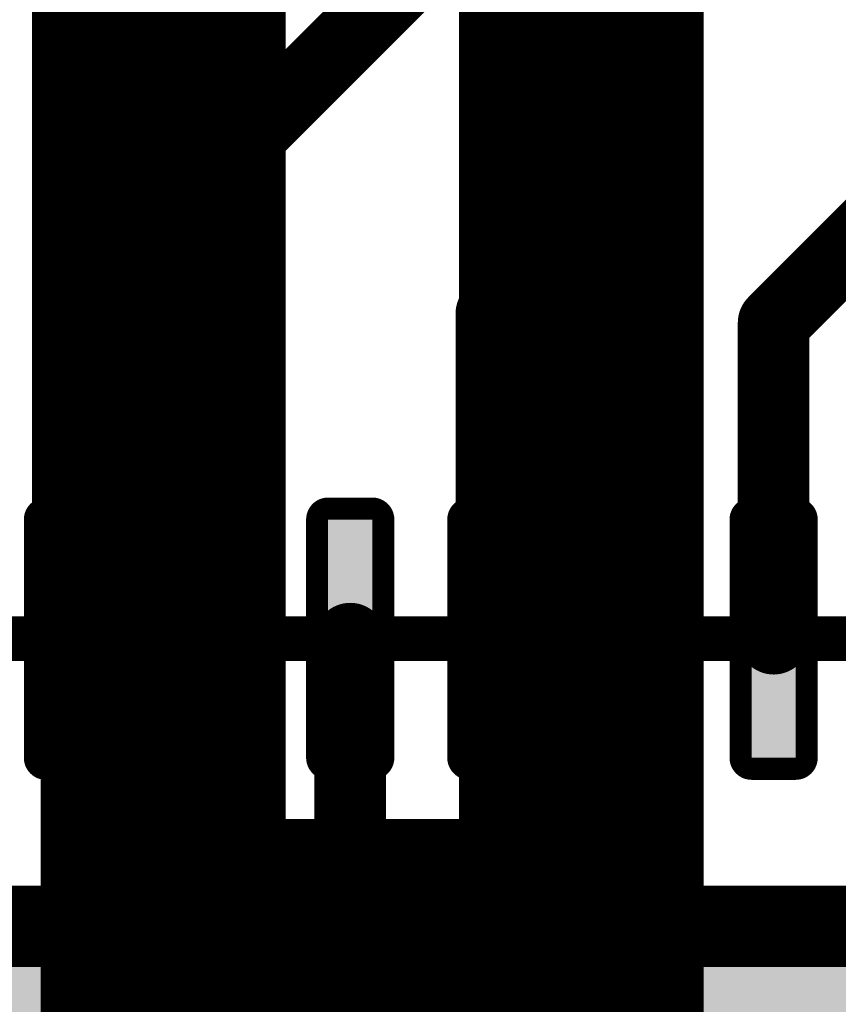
# Model space of a CAD drawing. Extents: x -13 to 79, y -40 to 78.
# Tile 73 of 96: x 32.05 to 34.37, y 34.35 to 37.14. Entities that reach past the tile are written whole.
import ezdxf

# ---------------------------------------------------------------- set-up
doc = ezdxf.new("R2010")
doc.units = 0
for name, color, linetype in [('16', 175, 'CONTINUOUS'), ('21', 253, 'CONTINUOUS'), ('22', 140, 'CONTINUOUS')]:
    doc.layers.add(name, color=color, linetype=linetype)

# ---------------------------------------------------------------- blocks, each defined once
blk = doc.blocks.new('RECT128000X40000R50')
at = {"const_width": 0.0625}
blk.add_lwpolyline([(0.3688, -0.0625), (0.3688, 0.0625, 0.4142), (0.3375, 0.0938), (-0.3375, 0.0938, 0.4142), (-0.3688, 0.0625), (-0.3688, -0.0625, 0.4142), (-0.3375, -0.0938), (0.3375, -0.0938, 0.4142)], format="xyb", close=True, dxfattribs=at)
blk.add_solid([(-0.3531, -0.0781), (0.3531, -0.0781), (-0.3531, 0.0781), (0.3531, 0.0781)])
blk = doc.blocks.new('RECT736000X736000R10')
at = {"const_width": 0.23}
blk.add_lwpolyline([(2.185, -2.07), (2.185, 2.07, 0.4142), (2.07, 2.185), (-2.07, 2.185, 0.4142), (-2.185, 2.07), (-2.185, -2.07, 0.4142), (-2.07, -2.185), (2.07, -2.185, 0.4142)], format="xyb", close=True, dxfattribs=at)
blk.add_solid([(-2.0954, -2.0954), (2.0954, -2.0954), (-2.0954, 2.0954), (2.0954, 2.0954)])

msp = doc.modelspace()

# ---------------------------------------------------------------- linework, layer by layer
at = {"layer": '16', "const_width": 0.2032}
for points in [[(32.585, 36.6945), (33.528, 37.6375)], [(32.185, 35.385), (32.185, 37.3105)], [(34.185, 36.2805), (35.1155, 37.211)], [(32.585, 35.385), (32.585, 36.6945)], [(33.385, 36.306), (33.401, 36.322)], [(33.385, 35.385), (33.385, 36.306)], [(34.185, 35.385), (34.185, 36.2805)], [(32.985, 35.385), (32.985, 33.493)]]:
    msp.add_lwpolyline(points, dxfattribs=at)
at = {"layer": '16', "const_width": 0.1016}
for points in [[(32.6358, 36.6945, 1), (32.5342, 36.6945)], [(32.5491, 36.7304, 1), (32.6209, 36.6586)], [(33.4369, 36.2861, 1), (33.3651, 36.3579)], [(33.4358, 36.306, 1), (33.3342, 36.306)], [(33.3491, 36.3419, 1), (33.4209, 36.2701)], [(34.2358, 36.2805, 1), (34.1342, 36.2805)], [(34.1491, 36.3164, 1), (34.2209, 36.2446)], [(33.0358, 35.385, 1), (32.9342, 35.385)], [(32.1342, 35.385, 1), (32.2358, 35.385)], [(32.5342, 35.385, 1), (32.6358, 35.385)], [(33.3342, 35.385, 1), (33.4358, 35.385)], [(34.1342, 35.385, 1), (34.2358, 35.385)]]:
    msp.add_lwpolyline(points, format="xyb", dxfattribs=at)
at = {"layer": '21'}
for points, const_width in [([(32.385, 61.595, 0.4142), (3.175, 32.385)], 3.048), ([(32.1842, 37.1436, 1), (32.1334, 37.1436)], 0.0508), ([(32.7258, 37.1703, 1), (32.7766, 37.1703)], 0.0508), ([(32.7692, 37.1524, 1), (32.7332, 37.1883)], 0.0508), ([(32.1408, 37.1616, 1), (32.1767, 37.1256)], 0.0508), ([(32.1334, 37.1436, 1), (32.1842, 37.1436)], 0.0508), ([(33.9615, 37.0825, 1), (33.9107, 37.0825)], 0.0508), ([(33.9541, 37.0645, 1), (33.9181, 37.1004)], 0.0508), ([(33.3257, 37.0737, 1), (33.3616, 37.0377)], 0.0508), ([(33.3691, 37.0557, 1), (33.3183, 37.0557)], 0.0508), ([(33.9107, 37.0825, 1), (33.9615, 37.0825)], 0.0508), ([(32.7766, 37.0289, 1), (32.7258, 37.0289)], 0.0508), ([(32.7692, 37.011, 1), (32.7332, 37.0469)], 0.0508), ([(33.3183, 37.0557, 1), (33.3691, 37.0557)], 0.0508), ([(32.1842, 37.0022, 1), (32.1334, 37.0022)], 0.0508), ([(32.1408, 37.0201, 1), (32.1767, 36.9842)], 0.0508), ([(32.1334, 37.0022, 1), (32.1842, 37.0022)], 0.0508), ([(32.7258, 37.0289, 1), (32.7766, 37.0289)], 0.0508), ([(33.9615, 36.9411, 1), (33.9107, 36.9411)], 0.0508), ([(33.9541, 36.9231, 1), (33.9181, 36.959)], 0.0508), ([(33.3257, 36.9323, 1), (33.3616, 36.8963)], 0.0508), ([(33.3691, 36.9143, 1), (33.3183, 36.9143)], 0.0508), ([(33.9107, 36.9411, 1), (33.9615, 36.9411)], 0.0508), ([(32.7766, 36.8875, 1), (32.7258, 36.8875)], 0.0508), ([(32.7692, 36.8695, 1), (32.7332, 36.9055)], 0.0508), ([(33.3183, 36.9143, 1), (33.3691, 36.9143)], 0.0508), ([(32.1842, 36.8608, 1), (32.1334, 36.8608)], 0.0508), ([(32.1408, 36.8787, 1), (32.1767, 36.8428)], 0.0508), ([(32.7258, 36.8875, 1), (32.7766, 36.8875)], 0.0508), ([(32.1334, 36.8608, 1), (32.1842, 36.8608)], 0.0508), ([(33.9615, 36.7996, 1), (33.9107, 36.7996)], 0.0508), ([(33.9541, 36.7817, 1), (33.9181, 36.8176)], 0.0508), ([(33.3691, 36.7729, 1), (33.3183, 36.7729)], 0.0508), ([(33.3257, 36.7908, 1), (33.3616, 36.7549)], 0.0508), ([(33.9107, 36.7996, 1), (33.9615, 36.7996)], 0.0508), ([(32.7766, 36.7461, 1), (32.7258, 36.7461)], 0.0508), ([(32.7692, 36.7281, 1), (32.7332, 36.764)], 0.0508), ([(33.3183, 36.7729, 1), (33.3691, 36.7729)], 0.0508), ([(32.1842, 36.7193, 1), (32.1334, 36.7193)], 0.0508), ([(32.1408, 36.7373, 1), (32.1767, 36.7014)], 0.0508), ([(32.7258, 36.7461, 1), (32.7766, 36.7461)], 0.0508), ([(32.1334, 36.7193, 1), (32.1842, 36.7193)], 0.0508), ([(33.9615, 36.6582, 1), (33.9107, 36.6582)], 0.0508), ([(33.9541, 36.6402, 1), (33.9181, 36.6762)], 0.0508), ([(33.3691, 36.6315, 1), (33.3183, 36.6315)], 0.0508), ([(33.3257, 36.6494, 1), (33.3616, 36.6135)], 0.0508), ([(33.9107, 36.6582, 1), (33.9615, 36.6582)], 0.0508), ([(32.7766, 36.6047, 1), (32.7258, 36.6047)], 0.0508), ([(32.7692, 36.5867, 1), (32.7332, 36.6226)], 0.0508), ([(33.3183, 36.6315, 1), (33.3691, 36.6315)], 0.0508), ([(32.1408, 36.5959, 1), (32.1767, 36.5599)], 0.0508), ([(32.1842, 36.5779, 1), (32.1334, 36.5779)], 0.0508), ([(32.7258, 36.6047, 1), (32.7766, 36.6047)], 0.0508), ([(32.1334, 36.5779, 1), (32.1842, 36.5779)], 0.0508), ([(33.9615, 36.5168, 1), (33.9107, 36.5168)], 0.0508), ([(33.9541, 36.4988, 1), (33.9181, 36.5347)], 0.0508), ([(33.3691, 36.49, 1), (33.3183, 36.49)], 0.0508), ([(33.3257, 36.508, 1), (33.3616, 36.4721)], 0.0508), ([(33.9107, 36.5168, 1), (33.9615, 36.5168)], 0.0508), ([(32.7766, 36.4632, 1), (32.7258, 36.4632)], 0.0508), ([(32.7692, 36.4453, 1), (32.7332, 36.4812)], 0.0508), ([(33.3183, 36.49, 1), (33.3691, 36.49)], 0.0508), ([(32.1408, 36.4545, 1), (32.1767, 36.4185)], 0.0508), ([(32.1842, 36.4365, 1), (32.1334, 36.4365)], 0.0508), ([(32.7258, 36.4632, 1), (32.7766, 36.4632)], 0.0508), ([(32.1334, 36.4365, 1), (32.1842, 36.4365)], 0.0508), ([(33.9615, 36.3754, 1), (33.9107, 36.3754)], 0.0508), ([(33.9541, 36.3574, 1), (33.9181, 36.3933)], 0.0508), ([(33.3257, 36.3666, 1), (33.3616, 36.3306)], 0.0508), ([(33.3691, 36.3486, 1), (33.3183, 36.3486)], 0.0508), ([(33.9107, 36.3754, 1), (33.9615, 36.3754)], 0.0508), ([(32.7766, 36.3218, 1), (32.7258, 36.3218)], 0.0508), ([(32.7692, 36.3039, 1), (32.7332, 36.3398)], 0.0508), ([(33.3183, 36.3486, 1), (33.3691, 36.3486)], 0.0508), ([(32.1842, 36.2951, 1), (32.1334, 36.2951)], 0.0508), ([(32.1408, 36.313, 1), (32.1767, 36.2771)], 0.0508), ([(32.7258, 36.3218, 1), (32.7766, 36.3218)], 0.0508), ([(32.1334, 36.2951, 1), (32.1842, 36.2951)], 0.0508), ([(33.9615, 36.2339, 1), (33.9107, 36.2339)], 0.0508), ([(33.9541, 36.216, 1), (33.9181, 36.2519)], 0.0508), ([(33.3691, 36.2072, 1), (33.3183, 36.2072)], 0.0508), ([(33.3257, 36.2251, 1), (33.3616, 36.1892)], 0.0508), ([(33.9107, 36.2339, 1), (33.9615, 36.2339)], 0.0508), ([(32.7766, 36.1804, 1), (32.7258, 36.1804)], 0.0508), ([(32.7692, 36.1624, 1), (32.7332, 36.1984)], 0.0508), ([(33.3183, 36.2072, 1), (33.3691, 36.2072)], 0.0508), ([(32.1842, 36.1536, 1), (32.1334, 36.1536)], 0.0508), ([(32.1408, 36.1716, 1), (32.1767, 36.1357)], 0.0508), ([(32.7258, 36.1804, 1), (32.7766, 36.1804)], 0.0508), ([(32.1334, 36.1536, 1), (32.1842, 36.1536)], 0.0508), ([(33.9615, 36.0925, 1), (33.9107, 36.0925)], 0.0508), ([(33.9541, 36.0746, 1), (33.9181, 36.1105)], 0.0508), ([(33.3691, 36.0658, 1), (33.3183, 36.0658)], 0.0508), ([(33.3257, 36.0837, 1), (33.3616, 36.0478)], 0.0508), ([(33.9107, 36.0925, 1), (33.9615, 36.0925)], 0.0508), ([(32.7766, 36.039, 1), (32.7258, 36.039)], 0.0508), ([(32.7692, 36.021, 1), (32.7332, 36.0569)], 0.0508), ([(33.3183, 36.0658, 1), (33.3691, 36.0658)], 0.0508), ([(32.1842, 36.0122, 1), (32.1334, 36.0122)], 0.0508), ([(32.1408, 36.0302, 1), (32.1767, 35.9943)], 0.0508), ([(32.7258, 36.039, 1), (32.7766, 36.039)], 0.0508), ([(32.1334, 36.0122, 1), (32.1842, 36.0122)], 0.0508), ([(33.9615, 35.9511, 1), (33.9107, 35.9511)], 0.0508), ([(33.9541, 35.9331, 1), (33.9181, 35.9691)], 0.0508), ([(33.3691, 35.9243, 1), (33.3183, 35.9243)], 0.0508), ([(33.3257, 35.9423, 1), (33.3616, 35.9064)], 0.0508), ([(33.9107, 35.9511, 1), (33.9615, 35.9511)], 0.0508), ([(32.7766, 35.8976, 1), (32.7258, 35.8976)], 0.0508), ([(32.7692, 35.8796, 1), (32.7332, 35.9155)], 0.0508), ([(33.3183, 35.9243, 1), (33.3691, 35.9243)], 0.0508), ([(32.1408, 35.8888, 1), (32.1767, 35.8528)], 0.0508), ([(32.1842, 35.8708, 1), (32.1334, 35.8708)], 0.0508), ([(32.7258, 35.8976, 1), (32.7766, 35.8976)], 0.0508), ([(32.1334, 35.8708, 1), (32.1842, 35.8708)], 0.0508), ([(33.9615, 35.8097, 1), (33.9107, 35.8097)], 0.0508), ([(33.9541, 35.7917, 1), (33.9181, 35.8276)], 0.0508), ([(33.3691, 35.7829, 1), (33.3183, 35.7829)], 0.0508), ([(33.9107, 35.8097, 1), (33.9615, 35.8097)], 0.0508), ([(32.7766, 35.7561, 1), (32.7258, 35.7561)], 0.0508), ([(32.7692, 35.7382, 1), (32.7332, 35.7741)], 0.0508), ([(33.3257, 35.8009, 1), (33.3616, 35.765)], 0.0508), ([(33.3183, 35.7829, 1), (33.3691, 35.7829)], 0.0508), ([(32.1842, 35.7294, 1), (32.1334, 35.7294)], 0.0508), ([(32.1408, 35.7473, 1), (32.1767, 35.7114)], 0.0508), ([(32.7258, 35.7561, 1), (32.7766, 35.7561)], 0.0508), ([(32.1334, 35.7294, 1), (32.1842, 35.7294)], 0.0508), ([(33.9615, 35.6683, 1), (33.9107, 35.6683)], 0.0508), ([(33.9541, 35.6503, 1), (33.9181, 35.6862)], 0.0508), ([(33.3691, 35.6415, 1), (33.3183, 35.6415)], 0.0508), ([(33.9107, 35.6683, 1), (33.9615, 35.6683)], 0.0508), ([(32.7766, 35.6147, 1), (32.7258, 35.6147)], 0.0508), ([(32.7692, 35.5967, 1), (32.7332, 35.6327)], 0.0508), ([(33.3257, 35.6595, 1), (33.3616, 35.6235)], 0.0508), ([(33.3183, 35.6415, 1), (33.3691, 35.6415)], 0.0508), ([(32.1842, 35.588, 1), (32.1334, 35.588)], 0.0508), ([(32.7258, 35.6147, 1), (32.7766, 35.6147)], 0.0508), ([(32.1408, 35.6059, 1), (32.1767, 35.57)], 0.0508), ([(32.1334, 35.588, 1), (32.1842, 35.588)], 0.0508), ([(33.9615, 35.5268, 1), (33.9107, 35.5268)], 0.0508), ([(33.9541, 35.5089, 1), (33.9181, 35.5448)], 0.0508), ([(33.3691, 35.5001, 1), (33.3183, 35.5001)], 0.0508), ([(33.9107, 35.5268, 1), (33.9615, 35.5268)], 0.0508), ([(32.7766, 35.4733, 1), (32.7258, 35.4733)], 0.0508), ([(32.7692, 35.4553, 1), (32.7332, 35.4913)], 0.0508), ([(33.3257, 35.518, 1), (33.3616, 35.4821)], 0.0508), ([(33.3183, 35.5001, 1), (33.3691, 35.5001)], 0.0508), ([(32.1842, 35.4465, 1), (32.1334, 35.4465)], 0.0508), ([(32.7258, 35.4733, 1), (32.7766, 35.4733)], 0.0508), ([(32.1408, 35.4645, 1), (32.1767, 35.4286)], 0.0508), ([(32.1334, 35.4465, 1), (32.1842, 35.4465)], 0.0508), ([(33.9615, 35.3854, 1), (33.9107, 35.3854)], 0.0508), ([(33.9541, 35.3674, 1), (33.9181, 35.4034)], 0.0508), ([(33.3691, 35.3587, 1), (33.3183, 35.3587)], 0.0508), ([(33.9107, 35.3854, 1), (33.9615, 35.3854)], 0.0508), ([(32.7766, 35.3319, 1), (32.7258, 35.3319)], 0.0508), ([(32.7692, 35.3139, 1), (32.7332, 35.3498)], 0.0508), ([(33.3257, 35.3766, 1), (33.3616, 35.3407)], 0.0508), ([(33.3183, 35.3587, 1), (33.3691, 35.3587)], 0.0508), ([(32.1842, 35.3051, 1), (32.1334, 35.3051)], 0.0508), ([(32.7258, 35.3319, 1), (32.7766, 35.3319)], 0.0508), ([(32.1408, 35.3231, 1), (32.1767, 35.2872)], 0.0508), ([(32.1334, 35.3051, 1), (32.1842, 35.3051)], 0.0508), ([(33.9615, 35.244, 1), (33.9107, 35.244)], 0.0508), ([(33.9107, 35.244, 1), (33.9615, 35.244)], 0.0508), ([(33.9541, 35.226, 1), (33.9181, 35.262)], 0.0508), ([(32.7766, 35.1904, 1), (32.7258, 35.1904)], 0.0508), ([(32.7692, 35.1725, 1), (32.7332, 35.2084)], 0.0508), ([(33.3691, 35.2172, 1), (33.3183, 35.2172)], 0.0508), ([(33.3257, 35.2352, 1), (33.3616, 35.1993)], 0.0508), ([(33.3183, 35.2172, 1), (33.3691, 35.2172)], 0.0508), ([(32.1842, 35.1637, 1), (32.1334, 35.1637)], 0.0508), ([(32.7258, 35.1904, 1), (32.7766, 35.1904)], 0.0508), ([(32.1408, 35.1817, 1), (32.1767, 35.1457)], 0.0508), ([(32.1334, 35.1637, 1), (32.1842, 35.1637)], 0.0508), ([(33.9615, 35.1026, 1), (33.9107, 35.1026)], 0.0508), ([(33.9541, 35.0846, 1), (33.9181, 35.1205)], 0.0508), ([(33.3257, 35.0938, 1), (33.3616, 35.0578)], 0.0508), ([(33.3691, 35.0758, 1), (33.3183, 35.0758)], 0.0508), ([(33.9107, 35.1026, 1), (33.9615, 35.1026)], 0.0508), ([(32.7766, 35.049, 1), (32.7258, 35.049)], 0.0508), ([(32.7258, 35.049, 1), (32.7766, 35.049)], 0.0508), ([(32.7692, 35.0311, 1), (32.7332, 35.067)], 0.0508), ([(33.3183, 35.0758, 1), (33.3691, 35.0758)], 0.0508), ([(32.1842, 35.0223, 1), (32.1334, 35.0223)], 0.0508), ([(32.1408, 35.0402, 1), (32.1767, 35.0043)], 0.0508), ([(32.1334, 35.0223, 1), (32.1842, 35.0223)], 0.0508), ([(33.9615, 34.9612, 1), (33.9107, 34.9612)], 0.0508), ([(33.9541, 34.9432, 1), (33.9181, 34.9791)], 0.0508), ([(33.3257, 34.9524, 1), (33.3616, 34.9164)], 0.0508), ([(33.3691, 34.9344, 1), (33.3183, 34.9344)], 0.0508), ([(33.9107, 34.9612, 1), (33.9615, 34.9612)], 0.0508), ([(32.7766, 34.9076, 1), (32.7258, 34.9076)], 0.0508), ([(32.7692, 34.8896, 1), (32.7332, 34.9256)], 0.0508), ([(33.3183, 34.9344, 1), (33.3691, 34.9344)], 0.0508), ([(32.1842, 34.8809, 1), (32.1334, 34.8809)], 0.0508), ([(32.1408, 34.8988, 1), (32.1767, 34.8629)], 0.0508), ([(32.1334, 34.8809, 1), (32.1842, 34.8809)], 0.0508), ([(32.7258, 34.9076, 1), (32.7766, 34.9076)], 0.0508), ([(32.7512, 34.8482, 1), (32.7512, 34.7974)], 0.0508), ([(32.8078, 34.8482, 1), (32.8078, 34.7974)], 0.0508), ([(32.8258, 34.8048, 1), (32.7898, 34.8407)], 0.0508), ([(32.8078, 34.7974, 1), (32.8078, 34.8482)], 0.0508), ([(32.9492, 34.8482, 1), (32.9492, 34.7974)], 0.0508), ([(32.9672, 34.8048, 1), (32.9313, 34.8407)], 0.0508), ([(32.9492, 34.7974, 1), (32.9492, 34.8482)], 0.0508), ([(33.0906, 34.8482, 1), (33.0906, 34.7974)], 0.0508), ([(33.1086, 34.8048, 1), (33.0727, 34.8407)], 0.0508), ([(33.0906, 34.7974, 1), (33.0906, 34.8482)], 0.0508), ([(33.2321, 34.8482, 1), (33.2321, 34.7974)], 0.0508), ([(33.25, 34.8048, 1), (33.2141, 34.8407)], 0.0508), ([(33.2321, 34.7974, 1), (33.2321, 34.8482)], 0.0508), ([(33.3437, 34.7974, 1), (33.3437, 34.8482)], 0.0508), ([(33.9615, 34.8197, 1), (33.9107, 34.8197)], 0.0508), ([(33.9541, 34.8018, 1), (33.9181, 34.8377)], 0.0508), ([(32.7258, 34.8228, 1), (32.7766, 34.8228)], 0.0508), ([(33.3183, 34.8228, 1), (33.3691, 34.8228)], 0.0508), ([(33.9107, 34.8197, 1), (33.9615, 34.8197)], 0.0508), ([(32.1842, 34.7394, 1), (32.1334, 34.7394)], 0.0508), ([(32.1408, 34.7574, 1), (32.1767, 34.7215)], 0.0508), ([(32.1334, 34.7394, 1), (32.1842, 34.7394)], 0.0508), ([(33.9615, 34.6783, 1), (33.9107, 34.6783)], 0.0508), ([(33.9541, 34.6603, 1), (33.9181, 34.6963)], 0.0508), ([(33.9107, 34.6783, 1), (33.9615, 34.6783)], 0.0508), ([(32.1408, 34.616, 1), (32.1767, 34.58)], 0.0508), ([(32.1842, 34.598, 1), (32.1334, 34.598)], 0.0508), ([(32.1334, 34.598, 1), (32.1842, 34.598)], 0.0508), ([(33.9615, 34.5369, 1), (33.9107, 34.5369)], 0.0508), ([(33.9541, 34.5189, 1), (33.9181, 34.5548)], 0.0508), ([(33.9107, 34.5369, 1), (33.9615, 34.5369)], 0.0508), ([(32.1408, 34.4746, 1), (32.1767, 34.4386)], 0.0508), ([(32.1842, 34.4566, 1), (32.1334, 34.4566)], 0.0508), ([(32.1334, 34.4566, 1), (32.1842, 34.4566)], 0.0508), ([(33.9615, 34.3955, 1), (33.9107, 34.3955)], 0.0508), ([(33.9541, 34.3775, 1), (33.9181, 34.4134)], 0.0508), ([(33.9107, 34.3955, 1), (33.9615, 34.3955)], 0.0508), ([(32.1842, 34.3152, 1), (32.1334, 34.3152)], 0.0508), ([(32.1408, 34.3331, 1), (32.1767, 34.2972)], 0.0508)]:
    msp.add_lwpolyline(points, format="xyb", dxfattribs=dict(at, const_width=const_width))
at = {"layer": '21', "const_width": 0.1016}
for points in [[(32.1588, 37.1436), (32.7512, 37.736)], [(33.3437, 37.0557), (33.9361, 37.6482)], [(32.1588, 37.0022), (32.7512, 37.5946)], [(33.3437, 36.9143), (33.9361, 37.5067)], [(32.1588, 36.8608), (32.7512, 37.4532)], [(33.3437, 36.7729), (33.9361, 37.3653)], [(32.1588, 36.7193), (32.7512, 37.3118)], [(32.7512, 37.3118), (32.7512, 37.1703)], [(32.1588, 37.1436), (32.1588, 37.285)], [(33.3437, 36.6315), (33.9361, 37.2239)], [(33.9361, 37.2239), (33.9361, 37.0825)], [(33.3437, 37.0557), (33.3437, 37.1971)], [(32.1588, 36.5779), (32.7512, 37.1703)], [(32.1588, 37.0022), (32.1588, 37.1436)], [(32.7512, 37.1703), (32.7512, 37.0289)], [(33.3437, 36.49), (33.9361, 37.0825)], [(33.9361, 37.0825), (33.9361, 36.9411)], [(33.3437, 36.9143), (33.3437, 37.0557)], [(32.1588, 36.4365), (32.7512, 37.0289)], [(32.7512, 37.0289), (32.7512, 36.8875)], [(32.1588, 36.8608), (32.1588, 37.0022)], [(33.3437, 36.3486), (33.9361, 36.9411)], [(33.9361, 36.9411), (33.9361, 36.7996)], [(33.3437, 36.7729), (33.3437, 36.9143)], [(32.1588, 36.2951), (32.7512, 36.8875)], [(32.7512, 36.8875), (32.7512, 36.7461)], [(32.1588, 36.7193), (32.1588, 36.8608)], [(33.3437, 36.2072), (33.9361, 36.7996)], [(33.9361, 36.7996), (33.9361, 36.6582)], [(33.3437, 36.6315), (33.3437, 36.7729)], [(32.1588, 36.1536), (32.7512, 36.7461)], [(32.7512, 36.7461), (32.7512, 36.6047)], [(32.1588, 36.5779), (32.1588, 36.7193)], [(33.3437, 36.0658), (33.9361, 36.6582)], [(33.9361, 36.6582), (33.9361, 36.5168)], [(33.3437, 36.49), (33.3437, 36.6315)], [(32.1588, 36.0122), (32.7512, 36.6047)], [(32.7512, 36.6047), (32.7512, 36.4632)], [(32.1588, 36.4365), (32.1588, 36.5779)], [(33.3437, 35.9243), (33.9361, 36.5168)], [(33.9361, 36.5168), (33.9361, 36.3754)], [(33.3437, 36.3486), (33.3437, 36.49)], [(32.1588, 35.8708), (32.7512, 36.4632)], [(32.7512, 36.4632), (32.7512, 36.3218)], [(32.1588, 36.2951), (32.1588, 36.4365)], [(33.3437, 35.7829), (33.9361, 36.3754)], [(33.9361, 36.3754), (33.9361, 36.2339)], [(33.3437, 36.2072), (33.3437, 36.3486)], [(32.1588, 35.7294), (32.7512, 36.3218)], [(32.7512, 36.3218), (32.7512, 36.1804)], [(32.1588, 36.1536), (32.1588, 36.2951)], [(33.3437, 35.6415), (33.9361, 36.2339)], [(33.9361, 36.2339), (33.9361, 36.0925)], [(33.3437, 36.0658), (33.3437, 36.2072)], [(32.1588, 35.588), (32.7512, 36.1804)], [(32.7512, 36.1804), (32.7512, 36.039)], [(32.1588, 36.0122), (32.1588, 36.1536)], [(33.3437, 35.5001), (33.9361, 36.0925)], [(33.9361, 36.0925), (33.9361, 35.9511)], [(33.3437, 35.9243), (33.3437, 36.0658)], [(32.1588, 35.4465), (32.7512, 36.039)], [(32.7512, 36.039), (32.7512, 35.8976)], [(32.1588, 35.8708), (32.1588, 36.0122)], [(33.3437, 35.3587), (33.9361, 35.9511)], [(33.9361, 35.9511), (33.9361, 35.8097)], [(33.3437, 35.7829), (33.3437, 35.9243)], [(32.1588, 35.3051), (32.7512, 35.8976)], [(32.7512, 35.8976), (32.7512, 35.7561)], [(32.1588, 35.7294), (32.1588, 35.8708)], [(33.3437, 35.2172), (33.9361, 35.8097)], [(33.9361, 35.8097), (33.9361, 35.6683)], [(33.3437, 35.6415), (33.3437, 35.7829)], [(32.1588, 35.1637), (32.7512, 35.7561)], [(32.7512, 35.7561), (32.7512, 35.6147)], [(32.1588, 35.588), (32.1588, 35.7294)], [(33.3437, 35.0758), (33.9361, 35.6683)], [(33.9361, 35.6683), (33.9361, 35.5268)], [(33.3437, 35.5001), (33.3437, 35.6415)], [(32.1588, 35.0223), (32.7512, 35.6147)], [(32.7512, 35.6147), (32.7512, 35.4733)], [(32.1588, 35.4465), (32.1588, 35.588)], [(33.3437, 34.9344), (33.9361, 35.5268)], [(33.9361, 35.5268), (33.9361, 35.3854)], [(33.3437, 35.3587), (33.3437, 35.5001)], [(32.1588, 34.8809), (32.7512, 35.4733)], [(32.7512, 35.4733), (32.7512, 35.3319)], [(32.1588, 35.3051), (32.1588, 35.4465)], [(30.9739, 32.4231), (33.9361, 35.3854)], [(33.9361, 35.3854), (33.9361, 35.244)], [(33.3437, 35.2172), (33.3437, 35.3587)], [(32.1588, 34.7394), (32.7512, 35.3319)], [(32.7512, 35.3319), (32.7512, 35.1904)], [(32.1588, 35.1637), (32.1588, 35.3051)], [(30.9739, 32.2817), (33.9361, 35.244)], [(33.9361, 35.244), (33.9361, 35.1026)], [(32.1588, 34.598), (32.7512, 35.1904)], [(32.7512, 35.1904), (32.7512, 35.049)], [(33.3437, 35.0758), (33.3437, 35.2172)], [(32.1588, 35.0223), (32.1588, 35.1637)], [(30.9739, 32.1403), (33.9361, 35.1026)], [(33.9361, 35.1026), (33.9361, 34.9612)], [(33.3437, 34.9344), (33.3437, 35.0758)], [(32.1588, 34.4566), (32.7512, 35.049)], [(32.7512, 35.049), (32.7512, 34.9076)], [(32.1588, 34.8809), (32.1588, 35.0223)], [(30.9739, 31.9989), (33.9361, 34.9612)], [(33.9361, 34.9612), (33.9361, 34.8197)], [(33.3437, 34.8228), (33.3437, 34.9344)], [(32.1588, 34.3152), (32.7512, 34.9076)], [(32.7512, 34.9076), (32.7512, 34.8228)], [(32.1588, 34.7394), (32.1588, 34.8809)], [(29.8094, 30.693), (33.9361, 34.8197)], [(32.1588, 34.1737), (32.8078, 34.8228)], [(32.1588, 34.0323), (32.9492, 34.8228)], [(32.1588, 33.8909), (33.0906, 34.8228)], [(32.1588, 33.7495), (33.2321, 34.8228)], [(32.7512, 34.8228), (32.8078, 34.8228)], [(32.8078, 34.8228), (32.9492, 34.8228)], [(32.9492, 34.8228), (33.0906, 34.8228)], [(33.0906, 34.8228), (33.2321, 34.8228)], [(33.2321, 34.8228), (33.3437, 34.8228)], [(33.9361, 34.8197), (33.9361, 34.6783)], [(32.1588, 34.598), (32.1588, 34.7394)], [(29.9508, 30.693), (33.9361, 34.6783)], [(33.9361, 34.6783), (33.9361, 34.5369)], [(32.1588, 34.4566), (32.1588, 34.598)], [(30.0922, 30.693), (33.9361, 34.5369)], [(33.9361, 34.5369), (33.9361, 34.3955)], [(32.1588, 34.3152), (32.1588, 34.4566)], [(30.2336, 30.693), (33.9361, 34.3955)], [(33.9361, 34.3955), (33.9361, 34.254)], [(32.1588, 34.1737), (32.1588, 34.3152)]]:
    msp.add_lwpolyline(points, dxfattribs=at)
at = {"layer": '22', "const_width": 0.127}
msp.add_lwpolyline([(35.385, 35.385), (29.385, 35.385)], dxfattribs=at)

# ---------------------------------------------------------------- block references
at = {"layer": '16'}
for name, p, rotation in [('RECT128000X40000R50', (32.185, 35.385), 270), ('RECT128000X40000R50', (32.585, 35.385), 270), ('RECT128000X40000R50', (32.985, 35.385), 270), ('RECT128000X40000R50', (33.385, 35.385), 270), ('RECT128000X40000R50', (33.785, 35.385), 270), ('RECT128000X40000R50', (34.185, 35.385), 270), ('RECT736000X736000R10', (32.385, 32.385), 180)]:
    msp.add_blockref(name, p, dxfattribs=dict(at, rotation=rotation))

doc.saveas('drawing.dxf')
